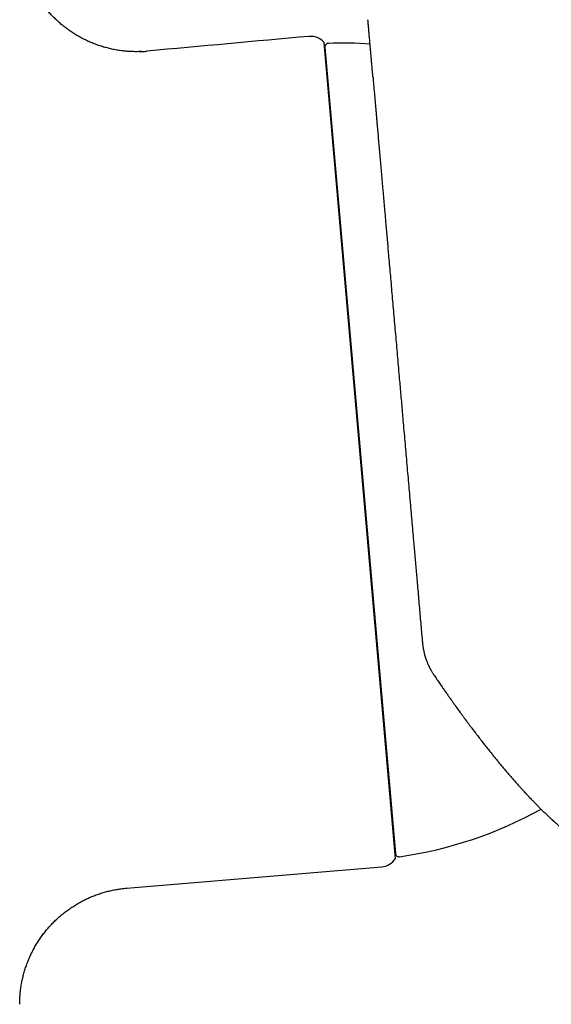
# Model space of a CAD drawing. Header units: millimetres. Extents: x 8 to 806, y 12 to 804.
# Tile 15 of 21: x 407 to 437, y 525 to 580. Entities that reach past the tile are written whole.
import ezdxf

# ---------------------------------------------------------------- set-up
doc = ezdxf.new("R2010")
doc.units = ezdxf.units.MM

msp = doc.modelspace()

# ---------------------------------------------------------------- linework, layer by layer
at = {"color": 7, "linetype": 'Continuous', "lineweight": 30}
for p, q in [((428.18, 533.228), (424.198, 578.738)), ((424.246, 578.467), (428.18, 533.503))]:
    msp.add_line(p, q, dxfattribs=at)
at = {"color": 7, "linetype": 'Continuous', "lineweight": 30, "flags": 128}
msp.add_lwpolyline([(429.685, 545.254), (429.685, 545.255), (429.681, 545.275)], dxfattribs=at)
at = {"color": 7, "linetype": 'Continuous', "lineweight": 30}
for centre, radius, start, end in [((1068.328, -6539.771), 7148, 95.1768773, 95.2496389), ((423.449, 578.075), 1, 41.4988, 95.1769), ((424.446, 578.485), 0.2, 91.9566, 185), ((425.202, 555.897), 22.8, 86.0766, 91.9188), ((425.202, 555.897), 22.8, 278.0812, 299.1187), ((427.327, 533.751), 1, 274.8231, 328.5012), ((428.379, 533.52), 0.2, 185, 278.0434), ((-173.593, 7655.443), 7148, 274.7087414, 274.8231227)]:
    msp.add_arc(centre, radius, start, end, dxfattribs=at)
for points, knots in [([(414.044, 578.227), (413.957, 578.224), (413.779, 578.217), (413.511, 578.221), (413.239, 578.235), (412.969, 578.261), (412.699, 578.299), (412.432, 578.347), (412.167, 578.407), (411.904, 578.478), (411.645, 578.559), (411.39, 578.652), (411.138, 578.755), (410.891, 578.869), (410.649, 578.993), (410.412, 579.127), (410.181, 579.27), (409.956, 579.424), (409.737, 579.586), (409.526, 579.758), (409.322, 579.938), (409.125, 580.127), (408.937, 580.323), (408.757, 580.527), (408.586, 580.739), (408.423, 580.957), (408.27, 581.182), (408.127, 581.413), (407.993, 581.65), (407.87, 581.892), (407.757, 582.14), (407.654, 582.391), (407.562, 582.647), (407.48, 582.906), (407.41, 583.169), (407.35, 583.434), (407.302, 583.702), (407.265, 583.971), (407.24, 584.242), (407.226, 584.483), (407.226, 584.634), (407.225, 584.694)], [0, 0, 0, 0, 0.0248445, 0.050727, 0.0766238, 0.1025321, 0.1284465, 0.1543614, 0.180275, 0.2061867, 0.2320958, 0.2580022, 0.2839055, 0.309805, 0.3357, 0.3615902, 0.3874757, 0.4133571, 0.4392349, 0.4651104, 0.4909849, 0.5168603, 0.5427384, 0.568621, 0.594509, 0.6204026, 0.6463015, 0.6722045, 0.69811, 0.7240159, 0.74992, 0.7758207, 0.8017163, 0.8276052, 0.8534878, 0.879366, 0.9052418, 0.931117, 0.956993, 0.982871, 1, 1, 1, 1]), ([(426.921, 576.825), (426.913, 576.913), (426.898, 577.088), (426.876, 577.338), (426.855, 577.578), (426.835, 577.807), (426.818, 578), (426.804, 578.161), (426.793, 578.293), (426.782, 578.421), (426.771, 578.545), (426.76, 578.666), (426.748, 578.806), (426.735, 578.958), (426.721, 579.117), (426.708, 579.264), (426.696, 579.397), (426.686, 579.517), (426.676, 579.624), (426.669, 579.707), (426.663, 579.771), (426.659, 579.82), (426.655, 579.862), (426.652, 579.9), (426.649, 579.931), (426.647, 579.957), (426.645, 579.977), (426.644, 579.993), (426.643, 580.002), (426.643, 580.002), (426.643, 580.002)], [0, 0, 0, 0, 0.042933, 0.085799, 0.128619, 0.171416, 0.21421, 0.242239, 0.270283, 0.298347, 0.326437, 0.3553, 0.385007, 0.430413, 0.475765, 0.521087, 0.566406, 0.611747, 0.657137, 0.7026, 0.732099, 0.761558, 0.790986, 0.820389, 0.849775, 0.87915, 0.908521, 0.937895, 0.974838, 1, 1, 1, 1]), ([(413.88, 578.222), (413.937, 578.223), (414.083, 578.227), (414.229, 578.239), (414.319, 578.246)], [0, 0, 0, 0, 0.385042, 1, 1, 1, 1]), ([(426.921, 576.825), (426.929, 576.735), (426.945, 576.555), (426.969, 576.273), (426.995, 575.982), (427.021, 575.681), (427.045, 575.406), (427.067, 575.16), (427.085, 574.947), (427.104, 574.73), (427.124, 574.507), (427.144, 574.275), (427.169, 573.992), (427.198, 573.657), (427.232, 573.268), (427.267, 572.87), (427.303, 572.463), (427.339, 572.046), (427.376, 571.621), (427.41, 571.237), (427.44, 570.898), (427.465, 570.608), (427.491, 570.315), (427.517, 570.019), (427.543, 569.72), (427.569, 569.417), (427.596, 569.112), (427.625, 568.777), (427.657, 568.412), (427.692, 568.015), (427.727, 567.612), (427.763, 567.202), (427.803, 566.747), (427.847, 566.247), (427.894, 565.701), (427.943, 565.151), (427.991, 564.594), (428.04, 564.032), (428.09, 563.465), (428.14, 562.892), (428.191, 562.316), (428.241, 561.737), (428.292, 561.155), (428.343, 560.571), (428.391, 560.025), (428.435, 559.52), (428.476, 559.055), (428.517, 558.59), (428.557, 558.126), (428.601, 557.622), (428.649, 557.078), (428.7, 556.493), (428.751, 555.908), (428.802, 555.323), (428.854, 554.738), (428.905, 554.154), (428.949, 553.648), (428.986, 553.22), (429.017, 552.871), (429.047, 552.524), (429.078, 552.177), (429.108, 551.832), (429.138, 551.487), (429.168, 551.144), (429.2, 550.772), (429.235, 550.373), (429.273, 549.946), (429.31, 549.522), (429.346, 549.108), (429.385, 548.668), (429.425, 548.2), (429.469, 547.701), (429.512, 547.206), (429.555, 546.716), (429.598, 546.231), (429.64, 545.75), (429.668, 545.434), (429.681, 545.275)], [0, 0, 0, 0, 0.014697, 0.029371, 0.04403, 0.05868, 0.073329, 0.082925, 0.092525, 0.102132, 0.111748, 0.121628, 0.131798, 0.147342, 0.162866, 0.178381, 0.193895, 0.209417, 0.224955, 0.240518, 0.250616, 0.260701, 0.270775, 0.28084, 0.2909, 0.300955, 0.31101, 0.321066, 0.333712, 0.346369, 0.359041, 0.371789, 0.384732, 0.401213, 0.417672, 0.434119, 0.450564, 0.46702, 0.483495, 0.5, 0.516476, 0.53292, 0.549342, 0.565753, 0.582163, 0.595063, 0.607974, 0.620901, 0.633794, 0.646481, 0.662637, 0.678773, 0.694897, 0.71102, 0.727152, 0.743302, 0.759481, 0.769195, 0.778896, 0.788589, 0.798273, 0.807952, 0.817628, 0.827303, 0.836978, 0.849146, 0.861324, 0.873514, 0.885579, 0.897124, 0.91183, 0.926521, 0.941203, 0.955884, 0.970573, 0.985276, 1, 1, 1, 1]), ([(429.685, 545.254), (429.688, 545.228), (429.693, 545.175), (429.702, 545.099), (429.712, 545.026), (429.723, 544.958), (429.734, 544.894), (429.746, 544.835), (429.759, 544.772), (429.775, 544.702), (429.795, 544.619), (429.821, 544.523), (429.854, 544.415), (429.88, 544.34), (429.893, 544.3)], [0, 0, 0, 0, 0.0807213, 0.1592078, 0.2347069, 0.3053132, 0.3708745, 0.4326201, 0.4919042, 0.5654285, 0.6531444, 0.754949, 0.870662, 1, 1, 1, 1]), ([(429.894, 544.3), (429.904, 544.272), (429.924, 544.216), (429.956, 544.136), (429.986, 544.065), (430.014, 544.003), (430.038, 543.952), (430.059, 543.908), (430.077, 543.872), (430.093, 543.842), (430.105, 543.817), (430.116, 543.796), (430.128, 543.775), (430.141, 543.75), (430.158, 543.721), (430.179, 543.684), (430.206, 543.637), (430.24, 543.58), (430.282, 543.515), (430.312, 543.469), (430.329, 543.445)], [0, 0, 0, 0, 0.095573, 0.186983, 0.267919, 0.338287, 0.398031, 0.447177, 0.489121, 0.525855, 0.55149, 0.575058, 0.60048, 0.628028, 0.660786, 0.705191, 0.761404, 0.829356, 0.908939, 1, 1, 1, 1]), ([(430.329, 543.445), (430.381, 543.368), (430.483, 543.219), (430.632, 543.002), (430.773, 542.798), (430.907, 542.606), (431.033, 542.426), (431.151, 542.259), (431.261, 542.103), (431.365, 541.958), (431.461, 541.822), (431.552, 541.696), (431.636, 541.58), (431.713, 541.473), (431.783, 541.377), (431.846, 541.291), (431.902, 541.215), (431.95, 541.149), (431.992, 541.092), (432.026, 541.045), (432.053, 541.008), (432.074, 540.981), (432.089, 540.96), (432.1, 540.946), (432.107, 540.936), (432.114, 540.926), (432.124, 540.913), (432.145, 540.884), (432.178, 540.84), (432.223, 540.78), (432.272, 540.714), (432.325, 540.643), (432.382, 540.567), (432.444, 540.484), (432.512, 540.395), (432.583, 540.301), (432.697, 540.151), (432.85, 539.952), (433.04, 539.707), (433.226, 539.47), (433.395, 539.257), (433.548, 539.065), (433.688, 538.893), (433.828, 538.721), (433.971, 538.547), (434.117, 538.372), (434.265, 538.196), (434.415, 538.018), (434.569, 537.839), (434.698, 537.691), (434.801, 537.574), (434.877, 537.487), (434.952, 537.403), (435.023, 537.322), (435.089, 537.249), (435.147, 537.185), (435.197, 537.13), (435.24, 537.082), (435.278, 537.041), (435.309, 537.006), (435.333, 536.98), (435.351, 536.961), (435.363, 536.948), (435.374, 536.936), (435.388, 536.921), (435.406, 536.901), (435.43, 536.876), (435.463, 536.84), (435.505, 536.795), (435.554, 536.742), (435.605, 536.689), (435.671, 536.618), (435.756, 536.529), (435.858, 536.422), (435.965, 536.313), (436.074, 536.202), (436.196, 536.078), (436.332, 535.943), (436.482, 535.797), (436.6, 535.685), (436.683, 535.606), (436.732, 535.561), (436.776, 535.52), (436.816, 535.483), (436.851, 535.451), (436.879, 535.425), (436.902, 535.404), (436.92, 535.388), (436.934, 535.374), (436.946, 535.364), (436.956, 535.355), (436.967, 535.345), (436.982, 535.332), (437.002, 535.313), (437.028, 535.29), (437.059, 535.262), (437.093, 535.233), (437.127, 535.202), (437.163, 535.171), (437.201, 535.138), (437.239, 535.105), (437.295, 535.057), (437.367, 534.995), (437.454, 534.923), (437.536, 534.855), (437.613, 534.792), (437.686, 534.733), (437.754, 534.68), (437.817, 534.631), (437.871, 534.589), (437.917, 534.554), (437.956, 534.525), (437.995, 534.496), (438.035, 534.467), (438.079, 534.434), (438.127, 534.399), (438.179, 534.362), (438.233, 534.325), (438.287, 534.287), (438.34, 534.251), (438.393, 534.215), (438.445, 534.18), (438.496, 534.147), (438.544, 534.116), (438.588, 534.089), (438.627, 534.064), (438.663, 534.042), (438.698, 534.021), (438.735, 533.998), (438.772, 533.976), (438.808, 533.955), (438.844, 533.935), (438.881, 533.913), (438.921, 533.891), (438.962, 533.869), (438.999, 533.849), (439.03, 533.832), (439.053, 533.82), (439.073, 533.81), (439.09, 533.801), (439.103, 533.795), (439.115, 533.789), (439.128, 533.782), (439.144, 533.774), (439.165, 533.764), (439.188, 533.752), (439.214, 533.74), (439.243, 533.726), (439.274, 533.712), (439.309, 533.696), (439.347, 533.679), (439.387, 533.662), (439.428, 533.644), (439.469, 533.627), (439.509, 533.611), (439.547, 533.597), (439.582, 533.584), (439.613, 533.573), (439.641, 533.563), (439.67, 533.553), (439.701, 533.542), (439.734, 533.532), (439.767, 533.521), (439.799, 533.512), (439.83, 533.503), (439.858, 533.495), (439.884, 533.488), (439.908, 533.482), (439.933, 533.476), (439.958, 533.47), (439.985, 533.464), (440.011, 533.458), (440.038, 533.452), (440.066, 533.447), (440.096, 533.441), (440.129, 533.436), (440.16, 533.431), (440.19, 533.426), (440.218, 533.423), (440.246, 533.419), (440.275, 533.416), (440.305, 533.413), (440.334, 533.411), (440.36, 533.409), (440.385, 533.408), (440.41, 533.407), (440.438, 533.406), (440.467, 533.406), (440.495, 533.406), (440.522, 533.406), (440.549, 533.407), (440.576, 533.408), (440.605, 533.41), (440.635, 533.412), (440.67, 533.415), (440.707, 533.419), (440.733, 533.423), (440.746, 533.425)], [0, 0, 0, 0, 0.0124492, 0.0243171, 0.0356075, 0.0463239, 0.0564692, 0.06588, 0.0747446, 0.0830648, 0.0908422, 0.0982047, 0.1050071, 0.1112503, 0.1169351, 0.1220623, 0.1265556, 0.130512, 0.1339316, 0.1368147, 0.1389001, 0.1405739, 0.1418363, 0.1426871, 0.1431274, 0.1435851, 0.1444231, 0.1456353, 0.1487476, 0.1524118, 0.1566278, 0.1608582, 0.1655285, 0.1706385, 0.1761884, 0.1821721, 0.1882823, 0.2044307, 0.220264, 0.2357852, 0.2509966, 0.2629443, 0.274698, 0.286577, 0.2988146, 0.3114133, 0.3241415, 0.337224, 0.3506644, 0.3644663, 0.3711513, 0.3779087, 0.3847256, 0.3911746, 0.3970301, 0.4022937, 0.4067155, 0.410613, 0.4139871, 0.4168384, 0.4191674, 0.4205114, 0.4215893, 0.4224326, 0.4235836, 0.4252381, 0.4273957, 0.4300561, 0.4343471, 0.4388206, 0.4434355, 0.4481918, 0.4572013, 0.4666773, 0.4766098, 0.4868156, 0.4972257, 0.5111683, 0.5254645, 0.5401167, 0.5450284, 0.5498117, 0.5541483, 0.5580304, 0.5614582, 0.5644315, 0.5664489, 0.5681857, 0.5696418, 0.5708173, 0.5717122, 0.5725414, 0.574017, 0.5760323, 0.5785876, 0.5816828, 0.5853182, 0.5885538, 0.5921232, 0.5959761, 0.5998122, 0.6035823, 0.6128487, 0.6216899, 0.6301056, 0.6380958, 0.6456582, 0.6527502, 0.6593526, 0.6654646, 0.6697315, 0.6738536, 0.6778435, 0.6819665, 0.6866725, 0.6919703, 0.6975087, 0.703383, 0.7092324, 0.7150487, 0.7208319, 0.7265822, 0.7322934, 0.7376743, 0.7425618, 0.746951, 0.75078, 0.7546092, 0.758793, 0.7633309, 0.7670847, 0.7710925, 0.7753539, 0.7798688, 0.7846368, 0.7895843, 0.7926049, 0.7952634, 0.7975601, 0.7994951, 0.8010687, 0.8023029, 0.8035679, 0.8056127, 0.8079771, 0.8106607, 0.8136657, 0.8170384, 0.820727, 0.8247881, 0.8292215, 0.8340061, 0.8389286, 0.843801, 0.8486229, 0.8531947, 0.8573577, 0.8610484, 0.8643452, 0.8676658, 0.8714867, 0.8753214, 0.8794723, 0.8834384, 0.8871359, 0.8905649, 0.8937253, 0.8966172, 0.8993348, 0.9027064, 0.905981, 0.9091585, 0.9122741, 0.9156729, 0.9194427, 0.9235246, 0.92753, 0.9310014, 0.9343763, 0.9378546, 0.9414841, 0.9452586, 0.9488731, 0.9521588, 0.9551156, 0.9580837, 0.9615283, 0.9653568, 0.9689432, 0.9721743, 0.9754637, 0.9788578, 0.9826146, 0.9867026, 0.9909716, 0.9954037, 1, 1, 1, 1]), ([(407.232, 525.394), (407.236, 525.473), (407.245, 525.643), (407.273, 525.901), (407.312, 526.169), (407.363, 526.434), (407.423, 526.694), (407.494, 526.951), (407.576, 527.204), (407.668, 527.455), (407.771, 527.704), (407.885, 527.95), (408.01, 528.19), (408.144, 528.426), (408.287, 528.654), (408.439, 528.875), (408.598, 529.088), (408.766, 529.295), (408.944, 529.495), (409.131, 529.69), (409.327, 529.877), (409.53, 530.056), (409.741, 530.227), (409.957, 530.388), (410.178, 530.539), (410.404, 530.679), (410.635, 530.811), (410.873, 530.933), (411.118, 531.046), (411.368, 531.15), (411.622, 531.243), (411.88, 531.325), (412.14, 531.396), (412.401, 531.456), (412.644, 531.502), (412.803, 531.524), (412.873, 531.533)], [0, 0, 0, 0, 0.026311, 0.056224, 0.086149, 0.116083, 0.14549, 0.174902, 0.204314, 0.233724, 0.263666, 0.293604, 0.323537, 0.353466, 0.38339, 0.412774, 0.442155, 0.471531, 0.500904, 0.530811, 0.56072, 0.590633, 0.62055, 0.650471, 0.679862, 0.709257, 0.738656, 0.768057, 0.797999, 0.827946, 0.857896, 0.887844, 0.917786, 0.947183, 0.976566, 1, 1, 1, 1]), ([(412.807, 531.524), (412.832, 531.528), (412.959, 531.548), (413.087, 531.559), (413.191, 531.568)], [0, 0, 0, 0, 0.1908035, 1, 1, 1, 1]), ([(407.224, 525.093), (407.225, 525.187), (407.225, 525.312), (407.234, 525.436), (407.236, 525.466)], [0, 0, 0, 0, 0.7577984, 1, 1, 1, 1])]:
    msp.add_open_spline(points, degree=3, knots=knots, dxfattribs=at)

doc.saveas('drawing.dxf')
